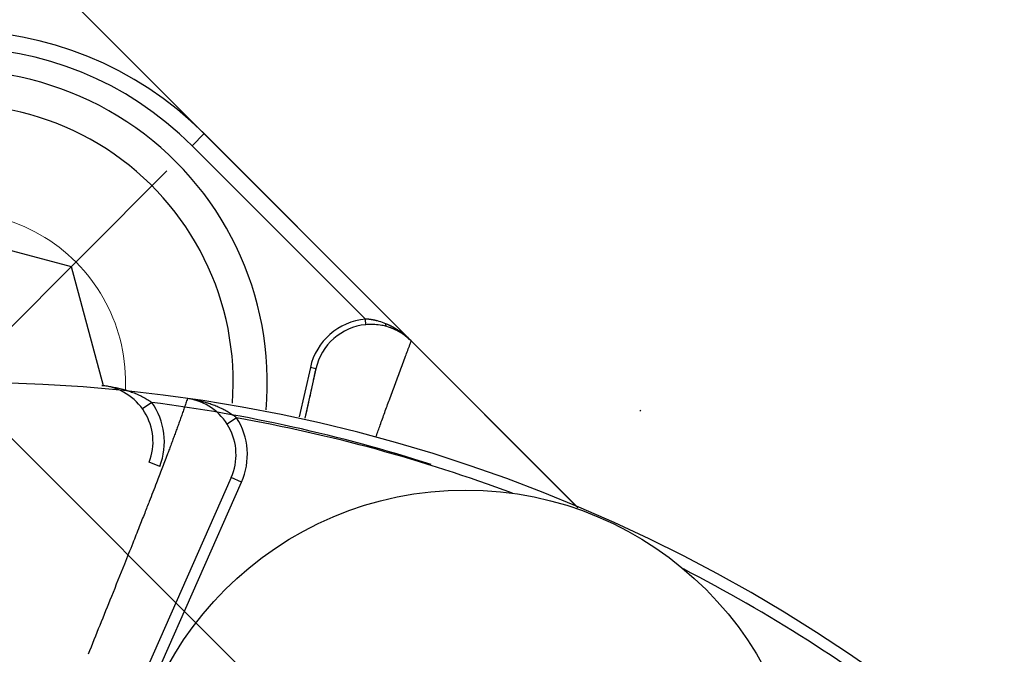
# Model space of a CAD drawing. Header units: millimetres. Extents: x 0 to 1300, y 0 to 891.
# Tile 31 of 127: x 594.44 to 603.13, y 296.52 to 302.12. Entities that reach past the tile are written whole.
import ezdxf

# ---------------------------------------------------------------- set-up
doc = ezdxf.new("R2010")
doc.units = ezdxf.units.MM
doc.header["$LTSCALE"] = 0.545669
doc.linetypes.add('CENTER', pattern=[50.8, 31.75, -6.35, 6.35, -6.35])
doc.layers.add('NoLayerName_001', color=7, linetype='Continuous')

# ---------------------------------------------------------------- blocks, each defined once
blk = doc.blocks.new('DIM_0002')
at = {"color": 3, "linetype": 'Continuous', "lineweight": 13}
blk.add_arc((52.3103, 53.4256), 52.3103, 345, 255, dxfattribs=at)

msp = doc.modelspace()

# ---------------------------------------------------------------- linework, layer by layer
at = {"layer": 'NoLayerName_001', "color": 60, "linetype": 'Continuous', "lineweight": 25}
for p, q in [((594.5842, 302.5997), (599.3598, 297.824)), ((596.0694, 301.1144), (595.9634, 301.0083)), ((599.3684, 297.8154), (596.0694, 301.1144)), ((595.9634, 301.0083), (597.4924, 299.4793)), ((597.4971, 299.4295), (597.4924, 299.4793)), ((597.0073, 299.0521), (596.9093, 298.6165)), ((597.0561, 299.0411), (596.958, 298.6055)), ((597.0561, 299.0411), (597.0073, 299.0521)), ((595.6082, 298.7446), (595.5267, 298.6867)), ((599.9229, 298.6753), (599.9139, 298.6663)), ((596.3569, 298.608), (596.2727, 298.554)), ((595.679, 298.1806), (595.5858, 298.2166)), ((596.309, 298.0816), (595.4968, 296.2473)), ((595.5882, 296.2068), (596.4004, 298.0411)), ((596.4004, 298.0411), (596.309, 298.0816))]:
    msp.add_line(p, q, dxfattribs=at)
at = {"layer": 'NoLayerName_001', "color": 4, "linetype": 'CENTER', "lineweight": 13}
for p, q in [((597.4126, 295.3864), (590.3415, 302.4575)), ((591.5249, 296.5706), (595.7401, 300.7858))]:
    msp.add_line(p, q, dxfattribs=at)
at = {"layer": 'NoLayerName_001', "color": 4, "linetype": 'Continuous', "lineweight": 25}
for p, q in [((593.5035, 300.3162), (594.8977, 299.9426)), ((594.8977, 299.9426), (595.1788, 298.8933))]:
    msp.add_line(p, q, dxfattribs=at)
at = {"layer": 'NoLayerName_001', "color": 60, "linetype": 'Continuous', "lineweight": 25}
msp.add_circle((598.377, 294.972), 3, dxfattribs=at)
for centre, radius, start, end in [((593.877, 298.922), 3.1005, 45, 135), ((593.877, 298.922), 2.9505, 45, 135), ((597.5443, 298.9314), 0.5503, 95.41077, 167.33592), ((597.5442, 298.9315), 0.5003, 95.41062, 167.34706), ((597.5468, 298.903), 0.5288, 90.34658, 95.39642), ((597.5467, 298.916), 0.5159, 86.79804, 90.34234), ((597.5483, 298.9382), 0.4936, 79.50517, 86.84062), ((597.4572, 298.9171), 0.5638, 69.11059, 75.47401), ((597.4532, 298.9055), 0.5761, 67.64604, 69.14583), ((597.433, 298.8565), 0.6291, 65.96008, 67.64627), ((597.5519, 298.9575), 0.474, 74.10856, 79.50318), ((597.5437, 298.9323), 0.5005, 66.75828, 74.00499), ((597.5452, 298.9344), 0.498, 66.4314, 74.09733), ((597.5442, 298.933), 0.4997, 44.99509, 66.7718), ((597.5459, 298.936), 0.4963, 45.00214, 66.43871), ((597.3912, 298.7824), 0.7144, 44.93597, 57.01602), ((593.927, 284.922), 14, 270, 90), ((595.1193, 298.3967), 0.5, 338.8831, 84.5694), ((593.8417, 284.9573), 13.9, 72.28036, 82.6988), ((595.1193, 298.3967), 0.6, 338.8831, 35.43758), ((595.8518, 298.284), 0.5, 336.11967, 81.80247), ((595.9892, 298.1448), 0.5914, 51.55712, 55.14345), ((593.927, 284.922), 13.9, 69.51275, 79.9326), ((595.8518, 298.2841), 0.6, 336.1169, 32.67139), ((593.927, 284.922), 13.9, 52.3012, 62.71964)]:
    msp.add_arc(centre, radius, start, end, dxfattribs=at)
at = {"layer": 'NoLayerName_001', "color": 4, "linetype": 'Continuous', "lineweight": 25}
for radius, start in [(2.75, 354.94406), (2.45, 355.65193)]:
    msp.add_arc((593.877, 298.922), radius, start, 180, dxfattribs=at)
at = {"layer": 'NoLayerName_001', "color": 4, "linetype": 'Continuous', "lineweight": 13}
for start, end in [(357.3835, 180.02728), (357.10317, 357.3835)]:
    msp.add_arc((593.877, 298.9227), 1.5, start, end, dxfattribs=at)
at = {"layer": 'NoLayerName_001', "color": 60, "linetype": 'Continuous', "lineweight": 25}
for points, knots in [([(597.5986, 299.4629), (597.5969, 299.4633), (597.5934, 299.4642), (597.5882, 299.4655), (597.5829, 299.4667), (597.5777, 299.4679), (597.5724, 299.469), (597.5671, 299.4701), (597.5619, 299.4711), (597.5566, 299.4721), (597.5512, 299.473), (597.5459, 299.4738), (597.5406, 299.4746), (597.5353, 299.4754), (597.5299, 299.476), (597.5246, 299.4767), (597.5192, 299.4773), (597.5139, 299.4778), (597.5085, 299.4783), (597.5031, 299.4787), (597.4977, 299.479), (597.4942, 299.4792), (597.4924, 299.4793)], [0, 0, 0, 0, 0.0053799, 0.0107597, 0.0161399, 0.0215209, 0.0269031, 0.0322867, 0.0376717, 0.0430577, 0.0484445, 0.0538319, 0.0592195, 0.0646071, 0.0699946, 0.0753817, 0.0807682, 0.086154, 0.0915387, 0.0969223, 0.1023046, 0.1076854, 0.1076854, 0.1076854, 0.1076854]), ([(597.6816, 299.4134), (597.6813, 299.4135), (597.6806, 299.4138), (597.6796, 299.4143), (597.6787, 299.415), (597.6779, 299.4158), (597.6772, 299.4167), (597.6765, 299.4176), (597.6759, 299.4186), (597.6753, 299.4197), (597.6748, 299.4208), (597.6744, 299.4218), (597.674, 299.4229), (597.6737, 299.424), (597.6735, 299.4251), (597.6732, 299.4262), (597.673, 299.4272), (597.6729, 299.4283), (597.6727, 299.4294), (597.6726, 299.4305), (597.6725, 299.4316), (597.6724, 299.4327), (597.6723, 299.4339), (597.6723, 299.435), (597.6723, 299.4361), (597.6723, 299.4372), (597.6723, 299.4379), (597.6723, 299.4383)], [0, 0, 0, 0, 0.00110381, 0.0022054, 0.00331912, 0.00445258, 0.00560761, 0.00678148, 0.00796794, 0.00915814, 0.01034126, 0.01150536, 0.01264657, 0.01377022, 0.01488159, 0.01598535, 0.01708563, 0.01818602, 0.01928963, 0.02039756, 0.02150906, 0.02262324, 0.02373924, 0.02485613, 0.025973, 0.0270889, 0.02820287, 0.02820287, 0.02820287, 0.02820287]), ([(597.7801, 299.3816), (597.7786, 299.3825), (597.7757, 299.3844), (597.7713, 299.3872), (597.767, 299.3899), (597.7625, 299.3926), (597.7581, 299.3953), (597.7537, 299.3979), (597.7492, 299.4005), (597.7447, 299.4031), (597.7402, 299.4056), (597.7356, 299.4081), (597.7311, 299.4105), (597.7265, 299.413), (597.7219, 299.4154), (597.7173, 299.4177), (597.7127, 299.42), (597.708, 299.4223), (597.7034, 299.4245), (597.6987, 299.4267), (597.694, 299.4289), (597.6909, 299.4303), (597.6893, 299.431)], [0, 0, 0, 0, 0.0051708, 0.0103415, 0.0155125, 0.0206839, 0.0258559, 0.0310288, 0.0362023, 0.0413765, 0.0465511, 0.051726, 0.056901, 0.0620761, 0.0672511, 0.0724259, 0.0776004, 0.0827744, 0.0879479, 0.0931208, 0.0982929, 0.1034642, 0.1034642, 0.1034642, 0.1034642]), ([(597.5893, 298.4478), (597.595, 298.4639), (597.6064, 298.496), (597.6244, 298.5467), (597.6436, 298.6001), (597.6637, 298.6562), (597.684, 298.7121), (597.7054, 298.7708), (597.7279, 298.832), (597.7514, 298.8959), (597.7751, 298.9597), (597.7989, 299.0234), (597.8228, 299.0872), (597.8518, 299.1641), (597.874, 299.2224), (597.889, 299.2622), (597.892, 299.2702), (597.895, 299.2782), (597.8966, 299.2836), (597.8975, 299.2863)], [0, 0, 0, 0, 0.0510476, 0.1020952, 0.1616508, 0.2212063, 0.2807619, 0.3403174, 0.4083808, 0.4764442, 0.5445076, 0.612571, 0.6806344, 0.7486978, 0.8593004, 0.8678096, 0.8763149, 0.8848306, 0.893319, 0.893319, 0.893319, 0.893319]), ([(596.9629, 298.6058), (596.9764, 298.6674), (596.9954, 298.7544), (597.0182, 298.8595), (597.0307, 298.9176), (597.0384, 298.9538), (597.043, 298.9756), (597.0453, 298.9865), (597.049, 299.0047), (597.0531, 299.0228), (597.0555, 299.0374), (597.0561, 299.0411)], [0, 0, 0, 0, 0.1892111, 0.2671218, 0.3227709, 0.3672927, 0.3784234, 0.3895532, 0.4006816, 0.4340752, 0.4452037, 0.4452037, 0.4452037, 0.4452037]), ([(595.1666, 298.8945), (595.1744, 298.8937), (595.19, 298.8922), (595.2134, 298.8892), (595.2366, 298.8857), (595.2598, 298.8818), (595.2829, 298.8774), (595.3059, 298.8725), (595.3289, 298.867), (595.3517, 298.8611), (595.3744, 298.8546), (595.3969, 298.8477), (595.4194, 298.8401), (595.4416, 298.8321), (595.4636, 298.8234), (595.4854, 298.8142), (595.5069, 298.8043), (595.528, 298.7938), (595.5487, 298.7826), (595.569, 298.7707), (595.589, 298.7582), (595.6017, 298.7491), (595.6082, 298.7446)], [0, 0, 0, 0, 0.0235012, 0.0470067, 0.0705178, 0.0940363, 0.1175643, 0.1411045, 0.1646599, 0.188234, 0.2118308, 0.2354549, 0.2591059, 0.2827694, 0.3064306, 0.3300774, 0.3537009, 0.3772954, 0.400859, 0.4243936, 0.4479054, 0.471405, 0.471405, 0.471405, 0.471405]), ([(595.9231, 298.7789), (595.9184, 298.765), (595.9113, 298.7441), (595.9019, 298.7164), (595.8947, 298.6956), (595.8875, 298.6748), (595.8802, 298.654), (595.873, 298.6332), (595.8632, 298.6056), (595.8509, 298.571), (595.836, 298.5296), (595.8209, 298.4883), (595.8058, 298.447), (595.7906, 298.4057), (595.7752, 298.3644), (595.7598, 298.3232), (595.7417, 298.2752), (595.721, 298.2203), (595.6975, 298.1586), (595.6738, 298.097), (595.6474, 298.0286), (595.6182, 297.9534), (595.5835, 297.8646), (595.5433, 297.7622), (595.4948, 297.6394), (595.4352, 297.4894), (595.3536, 297.2851), (595.2224, 296.9584), (595.1152, 296.6932), (595.0467, 296.5232)], [0, 0, 0, 0, 0.044003, 0.066006, 0.088009, 0.11001, 0.132012, 0.154015, 0.176017, 0.220021, 0.264025, 0.308029, 0.352033, 0.396038, 0.440042, 0.484046, 0.52805, 0.594057, 0.660063, 0.726069, 0.792076, 0.880084, 0.968092, 1.078103, 1.210115, 1.36413, 1.562149, 1.870178, 2.42023, 2.42023, 2.42023, 2.42023]), ([(596.3272, 298.6301), (596.3212, 298.6341), (596.3093, 298.6423), (596.2909, 298.6538), (596.2722, 298.6648), (596.2531, 298.6752), (596.2338, 298.6852), (596.2142, 298.6946), (596.1943, 298.7035), (596.1742, 298.7119), (596.154, 298.7199), (596.1335, 298.7274), (596.113, 298.7345), (596.0923, 298.7411), (596.0715, 298.7473), (596.0505, 298.7531), (596.0295, 298.7585), (596.0084, 298.7634), (595.9872, 298.7679), (595.9659, 298.772), (595.9445, 298.7758), (595.9302, 298.7779), (595.9231, 298.779)], [0, 0, 0, 0, 0.0216708, 0.0433517, 0.0650482, 0.0867632, 0.1084974, 0.1302493, 0.1520155, 0.1737903, 0.1955668, 0.217336, 0.2390895, 0.260827, 0.282551, 0.3042636, 0.3259666, 0.3476614, 0.3693493, 0.3910312, 0.4127076, 0.4343788, 0.4343788, 0.4343788, 0.4343788])]:
    msp.add_open_spline(points, degree=3, knots=knots, dxfattribs=at)

# ---------------------------------------------------------------- block references
at = {"layer": 'NoLayerName_001', "color": 3, "linetype": 'Continuous', "lineweight": 13}
msp.add_blockref('DIM_0002', (541.5667, 231.4964), dxfattribs=at)

doc.saveas('drawing.dxf')
